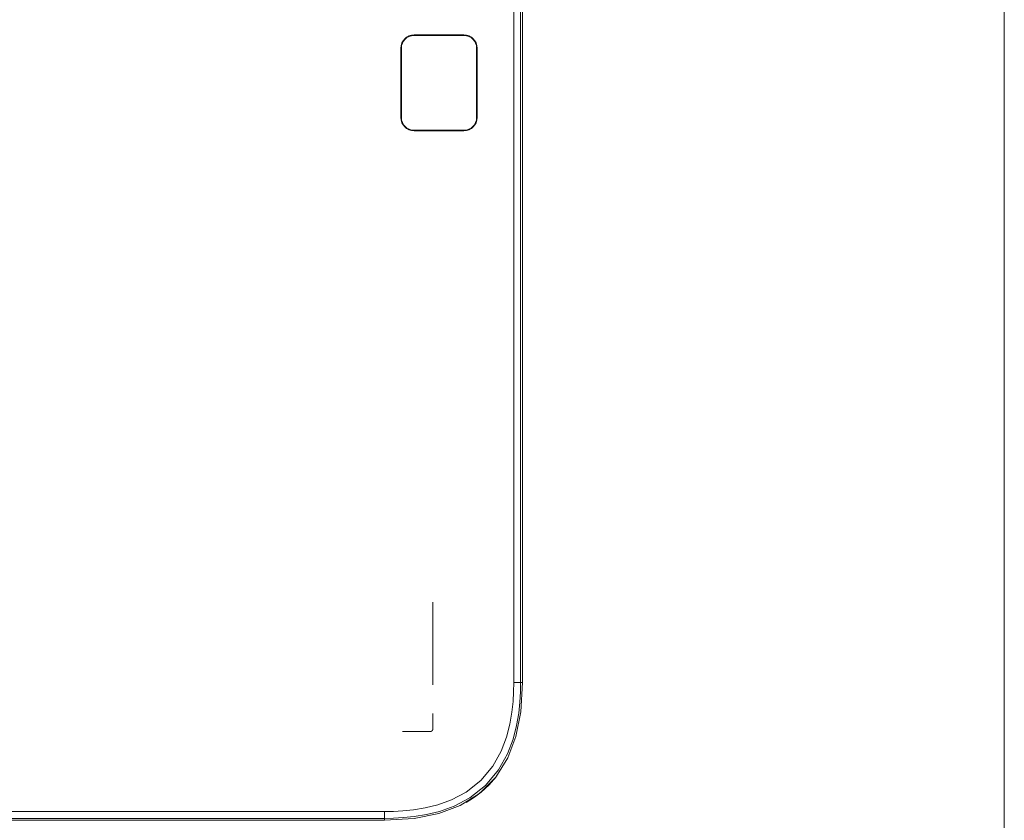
# Model space of a CAD drawing. Header units: millimetres. Extents: x 3925 to 5043, y -86 to 778.
# Tile 17 of 25: x 4441 to 4620, y 170 to 316. Entities that reach past the tile are written whole.
import ezdxf

# ---------------------------------------------------------------- set-up
doc = ezdxf.new("R2010")
doc.units = ezdxf.units.MM
doc.header["$LTSCALE"] = 46.255
for name, color, linetype in [('H30K-CHRISTIDXF_CONTINUOUS_LINE', 7, 'CONTINUOUS'), ('H30K-REAR-CODXF_CONTINUOUS_LINE', 7, 'CONTINUOUS'), ('H30K-TOP-COVDXF_CONTINUOUS_LINE', 7, 'CONTINUOUS'), ('R70-TOP-COVEDXF_CONTINUOUS_LINE', 7, 'CONTINUOUS')]:
    doc.layers.add(name, color=color, linetype=linetype)

msp = doc.modelspace()

# ---------------------------------------------------------------- linework, layer by layer
at = {"layer": 'H30K-CHRISTIDXF_CONTINUOUS_LINE', "color": 7, "linetype": 'Continuous', "lineweight": 0}
for p, q in [((4512.5376, 312.7395), (4521.5876, 312.7395)), ((4510.2376, 297.8395), (4510.2376, 310.4395)), ((4523.8876, 310.4395), (4523.8876, 297.8395)), ((4521.5876, 295.5395), (4512.5376, 295.5395))]:
    msp.add_line(p, q, dxfattribs=at)
for centre, start, end in [((4512.5376, 310.4395), 90, 180), ((4521.5876, 310.4395), 0, 90), ((4512.5376, 297.8395), 180, 270), ((4521.5876, 297.8395), 270, 0)]:
    msp.add_arc(centre, 2.3, start, end, dxfattribs=at)
at = {"layer": 'H30K-REAR-CODXF_CONTINUOUS_LINE', "color": 7, "linetype": 'Continuous', "lineweight": 0}
for p, q in [((4526.1734, 176.8538), (4527.4001, 178.2887)), ((4522.0075, 173.6491), (4523.3281, 174.4671))]:
    msp.add_line(p, q, dxfattribs=at)
for points in [[(4523.3281, 174.4671), (4524.7354, 175.5222), (4526.1734, 176.8538)], [(4527.5233, 178.4858), (4527.1306, 177.9282), (4525.4341, 176.1324)], [(4525.4341, 176.1324), (4523.7056, 174.7297), (4522.0075, 173.6491)]]:
    msp.add_lwpolyline(points, dxfattribs=at)
at = {"layer": 'H30K-TOP-COVDXF_CONTINUOUS_LINE', "color": 7, "linetype": 'Continuous', "lineweight": 0}
for p, q in [((4530.6156, 195.3895), (4530.6156, 412.8895)), ((4531.8563, 195.3895), (4531.8563, 412.8895)), ((4532.2126, 412.8895), (4532.2126, 195.3895)), ((4521.5876, 312.8395), (4512.5376, 312.8395)), ((4510.1376, 310.4395), (4510.1376, 297.8395)), ((4523.9876, 297.8395), (4523.9876, 310.4395)), ((4512.5376, 295.4395), (4521.5876, 295.4395)), ((4515.9563, 209.9713), (4515.9563, 194.9713)), ((4530.6156, 195.3895), (4532.2126, 195.3895)), ((4515.9563, 189.7338), (4515.9563, 186.9638)), ((4515.4563, 186.471), (4510.4563, 186.471)), ((4359.2126, 171.9865), (4507.2126, 171.9865)), ((4507.2126, 171.9865), (4507.2126, 170.3895)), ((4359.2126, 170.7459), (4507.2126, 170.7459)), ((4507.2126, 170.3895), (4359.2126, 170.3895))]:
    msp.add_line(p, q, dxfattribs=at)
for points in [[(4507.2126, 170.3895), (4512.5375, 170.7053), (4517.0357, 171.6044), (4520.9264, 173.0805), (4524.4209, 175.2756), (4527.357, 178.2198), (4529.5362, 181.7053), (4531.0021, 185.5819), (4531.8973, 190.0683), (4532.2126, 195.3895)], [(4507.2126, 170.7459), (4508.839, 170.7731), (4510.6225, 170.8706), (4512.5918, 171.0716), (4514.7707, 171.4271), (4517.1747, 172.0155), (4519.8112, 172.9603), (4522.6553, 174.4563), (4525.5068, 176.7013), (4527.8716, 179.5284), (4529.4809, 182.4256), (4530.4988, 185.135), (4531.1278, 187.5989), (4531.5055, 189.8203), (4531.7198, 191.8289), (4531.8257, 193.6686), (4531.8563, 195.3895)], [(4507.2126, 171.9865), (4508.7967, 172.013), (4510.5284, 172.1077), (4512.4326, 172.302), (4514.5284, 172.6439), (4516.8247, 173.2058), (4519.3217, 174.1003), (4521.9893, 175.5031), (4524.6435, 177.5924), (4526.8431, 180.2224), (4528.3502, 182.9364), (4529.3128, 185.4993), (4529.9129, 187.8509), (4530.2759, 189.9862), (4530.4831, 191.9277), (4530.5859, 193.7135), (4530.6156, 195.3895)], [(4515.9563, 186.9638), (4515.9561, 186.9508), (4515.9553, 186.9377), (4515.9539, 186.9246), (4515.9521, 186.9115), (4515.9497, 186.8984), (4515.9469, 186.8853), (4515.9436, 186.8722), (4515.9398, 186.8591), (4515.9355, 186.8461), (4515.9309, 186.8331), (4515.9257, 186.8202), (4515.9202, 186.8073), (4515.9142, 186.7945), (4515.9079, 186.7818), (4515.9011, 186.7692), (4515.894, 186.7567), (4515.8865, 186.7444), (4515.8787, 186.7321), (4515.8705, 186.72), (4515.862, 186.7081), (4515.8532, 186.6963), (4515.844, 186.6847), (4515.8346, 186.6733), (4515.8248, 186.6621), (4515.8148, 186.6511), (4515.8046, 186.6404), (4515.794, 186.6298), (4515.7833, 186.6195), (4515.7723, 186.6094), (4515.7611, 186.5996), (4515.7497, 186.5901), (4515.7381, 186.5809), (4515.7263, 186.5719), (4515.7143, 186.5633), (4515.7022, 186.555), (4515.6899, 186.547), (4515.6775, 186.5393), (4515.665, 186.532), (4515.6523, 186.5251), (4515.6395, 186.5185), (4515.6267, 186.5123), (4515.6137, 186.5065), (4515.6007, 186.5011), (4515.5877, 186.4961), (4515.5746, 186.4915), (4515.5614, 186.4874), (4515.5482, 186.4837), (4515.5351, 186.4805), (4515.5219, 186.4777), (4515.5087, 186.4754), (4515.4955, 186.4736), (4515.4824, 186.4723), (4515.4693, 186.4716), (4515.4563, 186.4713)]]:
    msp.add_lwpolyline(points, dxfattribs=at)
for centre, start, end in [((4512.5376, 310.4395), 90, 180), ((4521.5876, 310.4395), 0, 90), ((4512.5376, 297.8395), 180, 270), ((4521.5876, 297.8395), 270, 0)]:
    msp.add_arc(centre, 2.4, start, end, dxfattribs=at)
at = {"layer": 'R70-TOP-COVEDXF_CONTINUOUS_LINE', "color": 7, "linetype": 'Continuous', "lineweight": 5}
msp.add_line((4619.5408, 85.587), (4619.5408, 525.587), dxfattribs=at)

doc.saveas('drawing.dxf')
